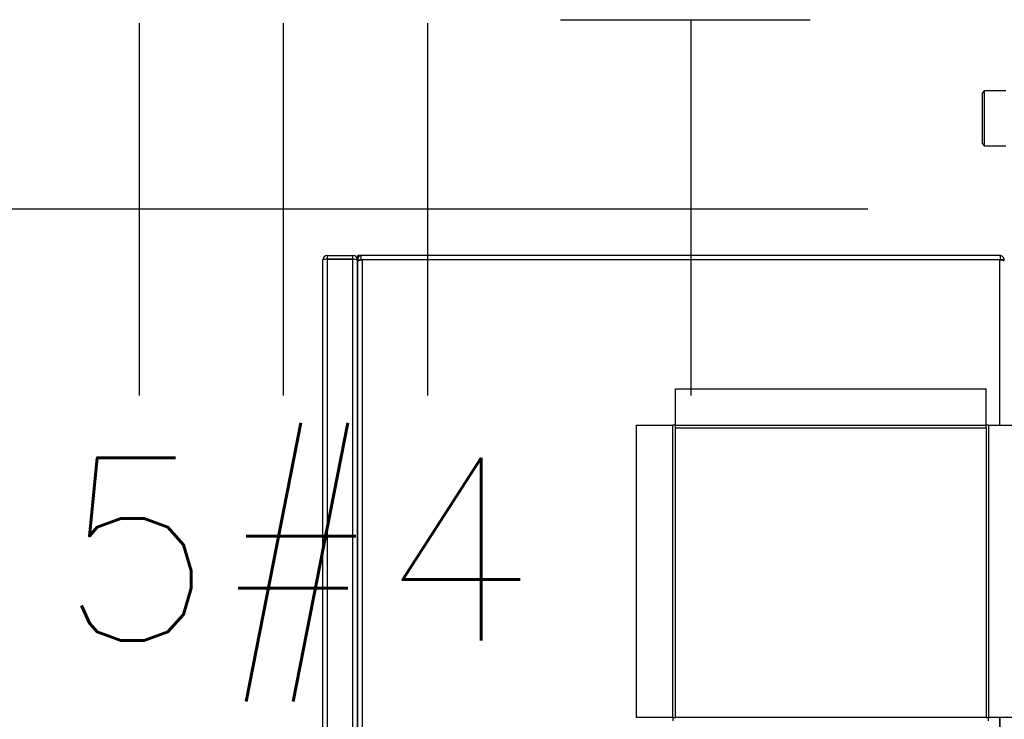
# Model space of a CAD drawing. Extents: x -21.9 to 51.8, y -25 to 17.
# Tile 10 of 53: x 7.933 to 8.472, y -6.8 to -6.417. Entities that reach past the tile are written whole.
import ezdxf
from ezdxf.enums import TextEntityAlignment as Align

# ---------------------------------------------------------------- set-up
doc = ezdxf.new("R2010")
doc.units = 0
doc.header["$MEASUREMENT"] = 0
for name, color, linetype in [('CIRCUITOS', 2, 'Continuous'), ('LINHA', 40, 'Continuous'), ('PAREDES', 8, 'Continuous')]:
    doc.layers.add(name, color=color, linetype=linetype)
doc.styles.add('ROMANS', font='romans')

# ---------------------------------------------------------------- blocks, each defined once
blk = doc.blocks.new('LS-09')
for p, q in [((-158.7588783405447, 54.72524244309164), (-158.7598783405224, 54.72424244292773)), ((-158.7598783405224, 54.69624244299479), (-158.7598783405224, 54.72424244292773)), ((-158.7470783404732, 54.72524244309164), (-158.7588783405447, 54.72524244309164)), ((-158.7588783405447, 54.72524244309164), (-158.7588783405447, 54.69524244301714)), ((-158.7598783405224, 54.69624244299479), (-158.7588783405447, 54.69524244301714)), ((-158.7588783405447, 54.69524244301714), (-158.7470783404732, 54.69524244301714)), ((-159.1183783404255, 54.63524244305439), (-159.1183783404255, 54.63324244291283)), ((-159.1183783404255, 54.63524244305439), (-159.1043783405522, 54.63524244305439)), ((-159.1043783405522, 54.63324244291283), (-159.1043783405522, 54.63524244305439)), ((-159.0998783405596, 54.63524244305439), (-159.1017283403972, 54.63524244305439)), ((-159.1017283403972, 54.63524244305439), (-159.1011294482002, 54.63464355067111)), ((-159.101126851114, 54.63464095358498), (-159.1017283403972, 54.63524244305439)), ((-159.1017283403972, 54.63349605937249), (-159.1017283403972, 54.63524244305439)), ((-159.0993783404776, 54.63524244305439), (-159.0998783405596, 54.63524244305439)), ((-159.0998783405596, 54.63274244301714), (-159.0998783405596, 54.63524244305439)), ((-158.7503783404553, 54.63524244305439), (-159.0993783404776, 54.63524244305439)), ((-158.7498783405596, 54.63524244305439), (-158.7503783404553, 54.63524244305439)), ((-158.7498783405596, 54.63274244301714), (-158.7498783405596, 54.63524244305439)), ((-159.1208783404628, 53.49874244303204), (-159.1208783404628, 54.63274244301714)), ((-159.1183783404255, 54.63324244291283), (-159.1043783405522, 54.63324244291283)), ((-159.1183783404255, 54.63317173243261), (-159.1183783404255, 53.49831315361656)), ((-159.1043783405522, 54.63317173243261), (-159.1183783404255, 54.63317173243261)), ((-159.1043783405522, 53.49831315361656), (-159.1043783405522, 54.63317173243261)), ((-159.1018783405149, 54.63267173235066), (-159.1018783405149, 54.63274244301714)), ((-159.1018783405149, 54.63274244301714), (-159.0998783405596, 54.63274244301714)), ((-159.1018783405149, 53.49881315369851), (-159.1018783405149, 54.63267173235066)), ((-159.1018783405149, 54.63203533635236), (-159.1018783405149, 54.06224244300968)), ((-159.0998783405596, 54.63274244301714), (-159.0993783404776, 54.63274244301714)), ((-159.0993783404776, 54.63274244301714), (-159.0993783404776, 54.06224244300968)), ((-158.7503783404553, 54.63274244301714), (-159.0993783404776, 54.63274244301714)), ((-158.7503783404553, 54.54224244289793), (-158.7503783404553, 54.63274244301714)), ((-158.7498783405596, 54.63274244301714), (-158.7503783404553, 54.63274244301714)), ((-158.7478783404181, 54.63274244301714), (-158.7498783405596, 54.63274244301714)), ((-158.9278783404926, 54.56224244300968), (-158.7578783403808, 54.56224244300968)), ((-158.9278783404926, 54.54234244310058), (-158.9278783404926, 54.56224244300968)), ((-158.7578783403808, 54.54234244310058), (-158.7578783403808, 54.56224244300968)), ((-158.9491783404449, 54.38224244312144), (-158.9491783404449, 54.54224244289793)), ((-158.9491783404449, 54.54224244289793), (-158.9292783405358, 54.54224244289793)), ((-158.9292783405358, 54.38224244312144), (-158.9292783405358, 54.54224244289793)), ((-158.9278783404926, 54.54224244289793), (-158.9292783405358, 54.54224244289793)), ((-158.9278783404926, 54.54234244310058), (-158.7578783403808, 54.54234244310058)), ((-158.9278783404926, 54.54094244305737), (-158.9278783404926, 54.54234244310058)), ((-158.9278783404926, 54.54094244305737), (-158.7578783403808, 54.54094244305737)), ((-158.9278783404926, 54.38224244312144), (-158.9278783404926, 54.54094244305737)), ((-158.9278783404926, 54.54091315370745), (-158.7578783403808, 54.54091315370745)), ((-158.7578783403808, 54.54094244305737), (-158.7578783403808, 54.54234244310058)), ((-158.7564783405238, 54.54224244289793), (-158.7578783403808, 54.54224244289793)), ((-158.7578783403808, 54.54094244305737), (-158.7578783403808, 54.38224244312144)), ((-158.7564783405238, 54.54224244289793), (-158.7564783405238, 54.38224244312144)), ((-158.7564783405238, 54.54224244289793), (-158.7365783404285, 54.54224244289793)), ((-158.9292783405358, 54.38224244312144), (-158.9491783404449, 54.38224244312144)), ((-158.9292783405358, 54.38224244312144), (-158.9278783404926, 54.38224244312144)), ((-158.9291783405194, 54.38044244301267), (-158.9291783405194, 54.38224244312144)), ((-158.7578783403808, 54.38224244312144), (-158.9278783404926, 54.38224244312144)), ((-158.7578783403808, 54.38224244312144), (-158.7564783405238, 54.38224244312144)), ((-158.7565783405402, 54.38044244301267), (-158.7565783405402, 54.38224244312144)), ((-158.7365783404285, 54.38224244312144), (-158.7564783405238, 54.38224244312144)), ((-158.7503783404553, 54.06224244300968), (-158.7503783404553, 54.38224244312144)), ((-158.7503783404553, 54.38224244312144), (-158.7503783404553, 54.06224244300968))]:
    blk.add_line(p, q)
at = {"flags": 128}
for points in [[(-159.1183783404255, 54.63324244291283), (-159.1185696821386, 54.63320438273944), (-159.1186670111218, 54.63313934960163)], [(-159.1040797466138, 54.6331327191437), (-159.1041869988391, 54.63320438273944), (-159.1043783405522, 54.63324244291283)]]:
    blk.add_lwpolyline(points, dxfattribs=at)
for centre, radius, start, end in [((-159.1183783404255, 54.63274244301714), 0.002499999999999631, 90, 180), ((-159.1043783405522, 54.63274244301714), 0.002500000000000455, 0, 90), ((-159.0995146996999, 54.63281912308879), 0.002364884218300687, 98.84527931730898, 181.8581105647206), ((-158.7503761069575, 54.63274339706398), 0.002497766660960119, 359.9781167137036, 78.50487258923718), ((-159.1182558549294, 54.62496431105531), 0.008208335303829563, 90.85500066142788, 108.6321206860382), ((-159.1045170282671, 54.62597829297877), 0.00719477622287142, 68.4846466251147, 88.89549000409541), ((-159.0988147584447, 54.62597690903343), 0.006788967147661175, 94.76185320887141, 116.8244839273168), ((-158.7503663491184, 54.62801186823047), 0.004730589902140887, 58.26842727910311, 90.1452377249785)]:
    blk.add_arc(centre, radius, start, end)

msp = doc.modelspace()

# ---------------------------------------------------------------- linework, layer by layer
at = {"layer": 'CIRCUITOS'}
for p, q in [((8.229185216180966, -6.416851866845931), (8.365769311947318, -6.416851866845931)), ((8.300362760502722, -6.416851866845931), (8.300362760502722, -6.622424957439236)), ((7.998518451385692, -6.418773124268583), (7.998518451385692, -6.622424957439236)), ((8.077390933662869, -6.418773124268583), (8.077390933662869, -6.622424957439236)), ((8.156263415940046, -6.418773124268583), (8.156263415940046, -6.622424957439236))]:
    msp.add_line(p, q, dxfattribs=at)
at = {"layer": 'LINHA'}
msp.add_line((8.397317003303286, -6.520599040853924), (7.812776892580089, -6.520599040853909), dxfattribs=at)

# ---------------------------------------------------------------- block references
at = {"layer": 'PAREDES', "lineweight": -3}
msp.add_blockref('LS-09', (167.2198783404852, -61.18106018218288), dxfattribs=at)

# ---------------------------------------------------------------- texts
at = {"layer": 'CIRCUITOS', "style": 'ROMANS'}
msp.add_text('5#4', height=0.09999999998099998, dxfattribs=at).set_placement((8.084903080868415, -6.756560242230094), align=Align.CENTER)

doc.saveas('drawing.dxf')
